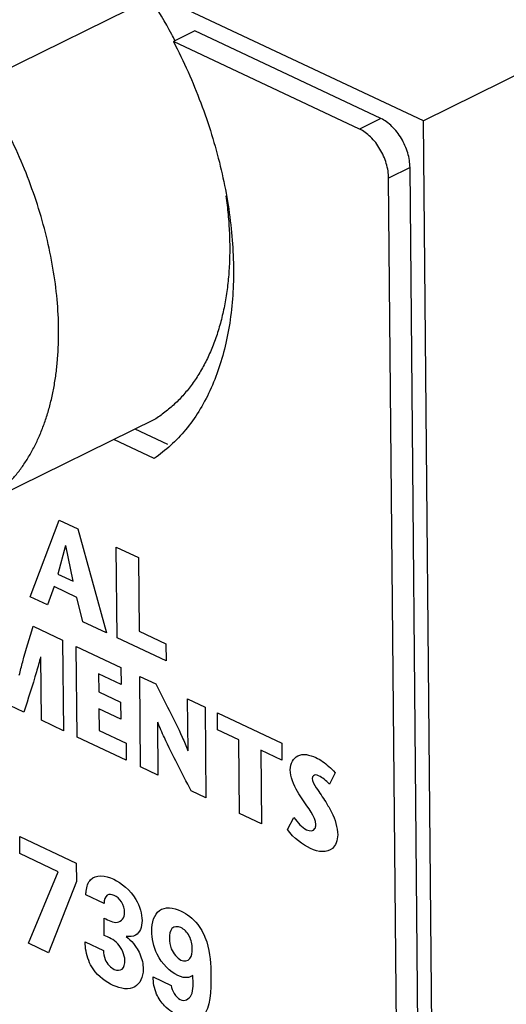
# Model space of a CAD drawing. Header units: inches. Extents: x 0 to 34, y 0 to 22.
# Tile 77 of 84: x 27.691 to 27.932, y 18.607 to 19.093. Entities that reach past the tile are written whole.
import ezdxf

# ---------------------------------------------------------------- set-up
doc = ezdxf.new("R2010")
doc.units = ezdxf.units.IN
doc.header["$LTSCALE"] = 1.87
doc.header["$MEASUREMENT"] = 0
doc.layers.get('0').update_dxf_attribs({"linetype": 'CONTINUOUS'})

msp = doc.modelspace()

# ---------------------------------------------------------------- linework, layer by layer
at = {"color": 7, "linetype": 'CONTINUOUS'}
for p, q in [((27.8906879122, 19.0432443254), (27.3311826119, 19.3062025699)), ((27.7559163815, 19.1035296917), (27.6714216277, 19.0619420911)), ((27.7777781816, 19.0875813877), (27.7672163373, 19.0823829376)), ((27.8697517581, 19.0443553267), (27.7777781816, 19.0875813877)), ((27.8591899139, 19.0391568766), (27.7672163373, 19.0823829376)), ((27.9646208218, 19.079633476), (27.8906879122, 19.0432443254)), ((27.8697517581, 19.0443553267), (27.8591899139, 19.0391568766)), ((27.9266092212, 15.1456848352), (27.8906879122, 19.0432443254)), ((27.8841139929, 19.0201480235), (27.8735521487, 19.0149495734)), ((27.916998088, 15.4521344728), (27.8841139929, 19.0201480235)), ((27.9064362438, 15.4469360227), (27.8735521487, 19.0149495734)), ((27.7578312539, 18.8957608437), (27.6733365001, 18.854173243)), ((27.7645482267, 18.8834389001), (27.7483058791, 18.8910725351)), ((27.7576527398, 18.8765173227), (27.7377440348, 18.885874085))]:
    msp.add_line(p, q, dxfattribs=at)
at = {"color": 40, "linetype": 'CONTINUOUS'}
for p, q in [((27.6964391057, 18.8082460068), (27.7107806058, 18.8460557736)), ((27.7107806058, 18.8460557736), (27.7199479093, 18.8417472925)), ((27.7199479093, 18.8417472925), (27.734131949, 18.7905309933)), ((27.7140021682, 18.8335908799), (27.7101624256, 18.8194839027)), ((27.7177706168, 18.8159081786), (27.7140978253, 18.8335459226)), ((27.7394483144, 18.7880323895), (27.7390360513, 18.8327640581)), ((27.7390360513, 18.8327640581), (27.7499764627, 18.8276222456)), ((27.7499764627, 18.8276222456), (27.7503115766, 18.7912614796)), ((27.7101624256, 18.8194839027), (27.7177706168, 18.8159081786)), ((27.7083589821, 18.8132746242), (27.704991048, 18.8042267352)), ((27.7195883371, 18.807997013), (27.7083589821, 18.8132746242)), ((27.704991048, 18.8042267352), (27.6964391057, 18.8082460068)), ((27.7225377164, 18.7959800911), (27.7195883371, 18.807997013)), ((27.734131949, 18.7905309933), (27.7225377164, 18.7959800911)), ((27.6980116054, 18.7937023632), (27.7125149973, 18.7868860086)), ((27.7503115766, 18.7912614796), (27.7635625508, 18.7850337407)), ((27.7125149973, 18.7868860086), (27.7129272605, 18.74215434)), ((27.7636397, 18.776662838), (27.7394483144, 18.7880323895)), ((27.7196873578, 18.738977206), (27.7192750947, 18.7837088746)), ((27.7192750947, 18.7837088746), (27.7412900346, 18.7733622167)), ((27.7635625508, 18.7850337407), (27.7636397, 18.776662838)), ((27.702005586, 18.7472873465), (27.70171693, 18.7786073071)), ((27.7412900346, 18.7733622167), (27.7413671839, 18.764991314)), ((27.7302926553, 18.7701961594), (27.7303739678, 18.7613735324)), ((27.7413671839, 18.764991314), (27.7302926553, 18.7701961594)), ((27.7510244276, 18.724249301), (27.7506121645, 18.7689809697)), ((27.7506121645, 18.7689809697), (27.7585290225, 18.7652601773)), ((27.7303739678, 18.7613735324), (27.7411792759, 18.7562952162)), ((27.7411792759, 18.7562952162), (27.7412564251, 18.7479243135)), ((27.7745012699, 18.7322403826), (27.7742651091, 18.7578644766)), ((27.7742651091, 18.7578644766), (27.7828742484, 18.7538183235)), ((27.6932998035, 18.7513789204), (27.6864046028, 18.7546195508)), ((27.7304511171, 18.7530026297), (27.73055062, 18.7422062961)), ((27.7412564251, 18.7479243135), (27.7304511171, 18.7530026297)), ((27.7828742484, 18.7538183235), (27.7832865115, 18.7090866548)), ((27.7129272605, 18.74215434), (27.702005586, 18.7472873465)), ((27.7890192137, 18.7425956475), (27.7889420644, 18.7509665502)), ((27.7889420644, 18.7509665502), (27.8207801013, 18.736003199)), ((27.73055062, 18.7422062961), (27.7438400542, 18.7359604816)), ((27.7593733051, 18.746418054), (27.75961483, 18.7202119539)), ((27.7994773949, 18.7376804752), (27.7890192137, 18.7425956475)), ((27.7439172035, 18.7275895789), (27.7196873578, 18.738977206)), ((27.7998125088, 18.7013197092), (27.7994773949, 18.7376804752)), ((27.7438400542, 18.7359604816), (27.7439172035, 18.7275895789)), ((27.8103980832, 18.7325479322), (27.8107331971, 18.6961871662)), ((27.8208572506, 18.7276322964), (27.8103980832, 18.7325479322)), ((27.8207801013, 18.736003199), (27.8208572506, 18.7276322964)), ((27.75961483, 18.7202119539), (27.7510244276, 18.724249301)), ((27.8470531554, 18.7214294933), (27.8443251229, 18.7157153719)), ((27.7832865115, 18.7090866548), (27.7759672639, 18.7125265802)), ((27.8107331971, 18.6961871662), (27.7998125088, 18.7013197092)), ((27.8235502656, 18.6934656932), (27.8267944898, 18.6993166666)), ((27.6913755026, 18.6814697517), (27.691297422, 18.689941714)), ((27.691297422, 18.689941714), (27.7192697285, 18.6767951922)), ((27.7103580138, 18.6725482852), (27.6913755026, 18.6814697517)), ((27.7192697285, 18.6767951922), (27.7193531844, 18.6677400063)), ((27.6956716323, 18.6372149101), (27.7103580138, 18.6725482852)), ((27.7193531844, 18.6677400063), (27.7055479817, 18.6325731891)), ((27.7330159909, 18.6568852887), (27.7239680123, 18.6611376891)), ((27.733041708, 18.6410973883), (27.7329629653, 18.6496411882)), ((27.7055479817, 18.6325731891), (27.6956716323, 18.6372149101)), ((27.7236502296, 18.6378748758), (27.7326410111, 18.6336493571)), ((27.7572116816, 18.620651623), (27.76614428, 18.6164534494))]:
    msp.add_line(p, q, dxfattribs=at)
at = {"color": 7, "linetype": 'CONTINUOUS'}
for centre, radius, start, end in [((27.5460060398, 18.9669211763), 0.2504480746, 28.3596985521, 33.0558607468), ((27.5436137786, 18.9655832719), 0.2531887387, 27.5766447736, 28.3689758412)]:
    msp.add_arc(centre, radius, start, end, dxfattribs=at)
for points, knots in [([(27.7672163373, 19.0823829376), (27.7697713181, 19.0774620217), (27.7745856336, 19.0674742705), (27.7808949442, 19.0521476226), (27.7862341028, 19.036604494), (27.7919138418, 19.016030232), (27.7955770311, 18.9954249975), (27.79698994, 18.9751773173), (27.7969178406, 18.9606864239), (27.7957178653, 18.9468081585), (27.7934096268, 18.9336659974), (27.7900094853, 18.9213765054), (27.7855385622, 18.9100507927), (27.78003865, 18.8997865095), (27.7735418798, 18.890685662), (27.7661192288, 18.8828400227), (27.7605474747, 18.8784533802), (27.7576527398, 18.8765173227)], [0, 0, 0, 0, 0.0746744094, 0.1492210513, 0.2231029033, 0.2958603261, 0.4365586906, 0.5039626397, 0.5690176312, 0.6315169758, 0.6913491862, 0.7484724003, 0.8029556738, 0.8550017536, 0.9049184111, 0.9530984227, 1, 1, 1, 1]), ([(27.6733365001, 18.854173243), (27.6748184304, 18.8550878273), (27.6777192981, 18.8570550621), (27.6818307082, 18.8603804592), (27.6857055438, 18.8640818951), (27.6893314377, 18.8681476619), (27.692698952, 18.8725655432), (27.695798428, 18.8773232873), (27.6986222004, 18.8824067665), (27.7011617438, 18.8878017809), (27.7034103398, 18.8934927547), (27.7053621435, 18.8994635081), (27.7070112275, 18.9056973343), (27.7083539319, 18.9121764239), (27.7093858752, 18.9188827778), (27.710355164, 18.9282076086), (27.710750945, 18.9403262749), (27.7099592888, 18.9552876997), (27.7079162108, 18.9706672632), (27.7046450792, 18.986292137), (27.7001828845, 19.0019878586), (27.6945797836, 19.0175779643), (27.6878989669, 19.0328886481), (27.6802154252, 19.0477459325), (27.6744519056, 19.0572885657), (27.6714216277, 19.0619420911)], [0, 0, 0, 0, 0.0229743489, 0.0461750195, 0.0696857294, 0.0935907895, 0.1179721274, 0.1429019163, 0.1684383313, 0.1946293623, 0.2215124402, 0.2491147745, 0.2774544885, 0.3065389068, 0.3363678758, 0.3669324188, 0.4301809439, 0.4960951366, 0.5643780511, 0.634660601, 0.7065171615, 0.7794818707, 0.8530545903, 0.9267379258, 1, 1, 1, 1]), ([(27.8841139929, 19.0201480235), (27.8841031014, 19.0213297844), (27.883875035, 19.0237691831), (27.8827412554, 19.0286898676), (27.8801484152, 19.0345886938), (27.8762820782, 19.0396452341), (27.8726441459, 19.0427334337), (27.8707193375, 19.0439005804), (27.8697517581, 19.0443553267)], [0, 0, 0, 0, 0.1206409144, 0.2490015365, 0.5143435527, 0.771715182, 0.8908634, 1, 1, 1, 1]), ([(27.8735521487, 19.0149495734), (27.8735412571, 19.0161313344), (27.8733131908, 19.018570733), (27.8721794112, 19.0234914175), (27.869586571, 19.0293902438), (27.8657202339, 19.034446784), (27.8620823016, 19.0375349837), (27.8601574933, 19.0387021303), (27.8591899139, 19.0391568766)], [0, 0, 0, 0, 0.1206409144, 0.2490015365, 0.5143435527, 0.771715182, 0.8908634, 1, 1, 1, 1]), ([(27.7931662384, 19.0061449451), (27.7935973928, 19.0030816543), (27.7943133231, 18.9969988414), (27.7949441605, 18.987936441), (27.7951184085, 18.9790624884), (27.7948357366, 18.9704133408), (27.7940965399, 18.9620241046), (27.7929043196, 18.953928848), (27.7912628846, 18.9461605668), (27.7891794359, 18.938750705), (27.7866610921, 18.9317296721), (27.7837184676, 18.9251258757), (27.7803619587, 18.918967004), (27.7766058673, 18.9132780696), (27.7724637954, 18.9080834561), (27.7679523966, 18.9034044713), (27.7630905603, 18.8992633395), (27.7596141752, 18.8968611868), (27.7578312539, 18.8957608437)], [0, 0, 0, 0, 0.0758573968, 0.1501260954, 0.2226786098, 0.2934080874, 0.3622291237, 0.4290830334, 0.4939377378, 0.55679415, 0.6176856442, 0.6766853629, 0.7339032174, 0.7894903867, 0.8436395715, 0.8965938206, 0.9486239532, 1, 1, 1, 1])]:
    msp.add_open_spline(points, degree=3, knots=knots, dxfattribs=at)
at = {"color": 40, "linetype": 'CONTINUOUS'}
for points, knots in [([(27.6911187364, 18.7695230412), (27.6916552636, 18.7717778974), (27.6937449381, 18.7800166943), (27.696231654, 18.78791604), (27.6980116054, 18.7937023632)], [0, 0, 0, 0, 0.2708413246, 1, 1, 1, 1]), ([(27.7016015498, 18.7786615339), (27.7009522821, 18.7761494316), (27.6984149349, 18.7668527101), (27.6954721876, 18.7579096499), (27.6932998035, 18.7513789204)], [0, 0, 0, 0, 0.2675840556, 1, 1, 1, 1]), ([(27.7585290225, 18.7652601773), (27.7629718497, 18.7565767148), (27.7686249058, 18.7457577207), (27.7735777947, 18.7345713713), (27.7744046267, 18.7322858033)], [0, 0, 0, 0, 0.7990151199, 1, 1, 1, 1]), ([(27.7759672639, 18.7125265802), (27.771476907, 18.7212222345), (27.7655988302, 18.7323301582), (27.7604764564, 18.7438079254), (27.7594699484, 18.7463726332)], [0, 0, 0, 0, 0.7794239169, 1, 1, 1, 1]), ([(27.8249861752, 18.7228270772), (27.8249558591, 18.7261164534), (27.8283746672, 18.7315963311), (27.8344509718, 18.7303479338), (27.8375484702, 18.7288921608)], [0, 0, 0, 0, 0.4623941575, 1, 1, 1, 1]), ([(27.8375484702, 18.7288921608), (27.8386381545, 18.7283800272), (27.8419102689, 18.7264760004), (27.845184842, 18.7237505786), (27.8470531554, 18.7214294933)], [0, 0, 0, 0, 0.3317313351, 1, 1, 1, 1]), ([(27.8311059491, 18.708052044), (27.8302400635, 18.7093820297), (27.8272477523, 18.7137343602), (27.8250171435, 18.7194669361), (27.8249861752, 18.7228270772)], [0, 0, 0, 0, 0.2951602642, 1, 1, 1, 1]), ([(27.8389746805, 18.7198872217), (27.8385062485, 18.720107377), (27.8371485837, 18.7206700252), (27.8357915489, 18.7197658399), (27.8358018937, 18.7186434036)], [0, 0, 0, 0, 0.3400536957, 1, 1, 1, 1]), ([(27.8358018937, 18.7186434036), (27.8358155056, 18.7171664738), (27.8385367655, 18.7127217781), (27.8409512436, 18.7093826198), (27.8424495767, 18.706995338)], [0, 0, 0, 0, 0.372142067, 1, 1, 1, 1]), ([(27.8424495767, 18.706995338), (27.8434728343, 18.705351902), (27.8465214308, 18.7003729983), (27.8483381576, 18.6942933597), (27.8483700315, 18.6908349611)], [0, 0, 0, 0, 0.3309292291, 1, 1, 1, 1]), ([(27.8330448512, 18.6932780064), (27.8345847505, 18.6925542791), (27.8371481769, 18.6925317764), (27.8375538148, 18.6950726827), (27.8375470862, 18.69580276)], [0, 0, 0, 0, 0.7225474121, 1, 1, 1, 1]), ([(27.8483700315, 18.6908349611), (27.8483968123, 18.6879291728), (27.8457177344, 18.6813807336), (27.8388515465, 18.6822021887), (27.8349898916, 18.6840171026)], [0, 0, 0, 0, 0.378668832, 1, 1, 1, 1]), ([(27.7377336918, 18.6688448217), (27.7415949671, 18.6670300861), (27.7488476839, 18.6613512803), (27.7517285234, 18.651688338), (27.7517584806, 18.6484378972)], [0, 0, 0, 0, 0.5946008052, 1, 1, 1, 1]), ([(27.7239680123, 18.6611376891), (27.7240098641, 18.6617360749), (27.7241856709, 18.6646780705), (27.7250821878, 18.6673100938), (27.7263106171, 18.6686138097)], [0, 0, 0, 0, 0.2037789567, 1, 1, 1, 1]), ([(27.7379848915, 18.6608721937), (27.7367516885, 18.6614517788), (27.7339624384, 18.6616434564), (27.7330002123, 18.6585973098), (27.7330159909, 18.6568852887)], [0, 0, 0, 0, 0.4707213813, 1, 1, 1, 1]), ([(27.7431253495, 18.6524237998), (27.7431102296, 18.6540643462), (27.7420239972, 18.6580077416), (27.7392340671, 18.6602851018), (27.7379848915, 18.6608721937)], [0, 0, 0, 0, 0.5154287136, 1, 1, 1, 1]), ([(27.7565327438, 18.6432869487), (27.7564932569, 18.6475713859), (27.7592651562, 18.6558579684), (27.7671868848, 18.6549319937), (27.7709884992, 18.6531452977)], [0, 0, 0, 0, 0.477203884, 1, 1, 1, 1]), ([(27.7329629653, 18.6496411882), (27.7352045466, 18.6486644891), (27.7398326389, 18.6459612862), (27.743149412, 18.6498129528), (27.7431253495, 18.6524237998)], [0, 0, 0, 0, 0.514751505, 1, 1, 1, 1]), ([(27.7709884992, 18.6531452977), (27.7738386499, 18.651805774), (27.779357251, 18.6478757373), (27.7853936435, 18.6352454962), (27.7857159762, 18.626702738), (27.7857641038, 18.6214807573)], [0, 0, 0, 0, 0.3039303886, 0.548988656, 1, 1, 1, 1]), ([(27.7517584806, 18.6484378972), (27.7517880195, 18.6452328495), (27.7497278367, 18.6405378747), (27.74559062, 18.6404460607), (27.7439390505, 18.6406286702)], [0, 0, 0, 0, 0.6006366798, 1, 1, 1, 1]), ([(27.7709442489, 18.6449490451), (27.7693095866, 18.6457173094), (27.7658860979, 18.6454606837), (27.76526529, 18.6415117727), (27.7652827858, 18.6396134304)], [0, 0, 0, 0, 0.5153117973, 1, 1, 1, 1]), ([(27.7765143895, 18.6346245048), (27.7764965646, 18.6365585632), (27.77576825, 18.6410483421), (27.7724349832, 18.6442484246), (27.7709442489, 18.6449490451)], [0, 0, 0, 0, 0.5123826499, 1, 1, 1, 1]), ([(27.7432812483, 18.6287965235), (27.7432571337, 18.6314130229), (27.7399997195, 18.6385450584), (27.7352910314, 18.6400402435), (27.733041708, 18.6410973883)], [0, 0, 0, 0, 0.4851036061, 1, 1, 1, 1]), ([(27.7439390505, 18.6406286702), (27.7451638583, 18.6395749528), (27.7469282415, 18.6379165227), (27.7484334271, 18.6358431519), (27.7488741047, 18.6351839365)], [0, 0, 0, 0, 0.6917458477, 1, 1, 1, 1]), ([(27.7693975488, 18.6213230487), (27.7656774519, 18.6230714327), (27.7583487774, 18.6301652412), (27.7565657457, 18.6397061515), (27.7565327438, 18.6432869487)], [0, 0, 0, 0, 0.5619242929, 1, 1, 1, 1]), ([(27.7652827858, 18.6396134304), (27.7652975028, 18.6380165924), (27.765747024, 18.6337879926), (27.7691016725, 18.6298209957), (27.7709138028, 18.6289693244)], [0, 0, 0, 0, 0.4164682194, 1, 1, 1, 1]), ([(27.7275413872, 18.6245630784), (27.726687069, 18.6258205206), (27.7243697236, 18.630205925), (27.7236769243, 18.6349784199), (27.7236502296, 18.6378748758)], [0, 0, 0, 0, 0.3184215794, 1, 1, 1, 1]), ([(27.7488741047, 18.6351839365), (27.7495414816, 18.6341900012), (27.7514911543, 18.6307701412), (27.7523071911, 18.6268285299), (27.7523288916, 18.6244739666)], [0, 0, 0, 0, 0.3113305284, 1, 1, 1, 1]), ([(27.7326410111, 18.6336493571), (27.7327026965, 18.6322511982), (27.7331886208, 18.628381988), (27.7363514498, 18.6251456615), (27.7380238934, 18.6243596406)], [0, 0, 0, 0, 0.3999710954, 1, 1, 1, 1]), ([(27.7709138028, 18.6289693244), (27.7725899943, 18.6281815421), (27.7760091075, 18.628715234), (27.7765318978, 18.6327248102), (27.7765143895, 18.6346245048)], [0, 0, 0, 0, 0.5213974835, 1, 1, 1, 1]), ([(27.7380238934, 18.6243596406), (27.739431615, 18.6236980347), (27.7424653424, 18.6236701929), (27.7432973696, 18.6270473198), (27.7432812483, 18.6287965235)], [0, 0, 0, 0, 0.4984057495, 1, 1, 1, 1]), ([(27.7523288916, 18.6244739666), (27.7523656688, 18.6204835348), (27.7487046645, 18.6134099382), (27.7412562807, 18.6147010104), (27.7375075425, 18.6164628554)], [0, 0, 0, 0, 0.4629851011, 1, 1, 1, 1]), ([(27.7701095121, 18.6012835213), (27.7676503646, 18.60243928), (27.763365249, 18.6050358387), (27.7581007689, 18.6125632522), (27.7572362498, 18.6179859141), (27.7572116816, 18.620651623)], [0, 0, 0, 0, 0.3909642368, 0.6567495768, 1, 1, 1, 1]), ([(27.7768146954, 18.6213237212), (27.776161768, 18.6209002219), (27.774009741, 18.6198760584), (27.7712127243, 18.6204699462), (27.7693975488, 18.6213230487)], [0, 0, 0, 0, 0.3284489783, 1, 1, 1, 1]), ([(27.7857641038, 18.6214807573), (27.7858332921, 18.6139736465), (27.7857467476, 18.5988668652), (27.7743092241, 18.5993097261), (27.7701095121, 18.6012835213)], [0, 0, 0, 0, 0.5914646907, 1, 1, 1, 1]), ([(27.7705044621, 18.6094616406), (27.7727790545, 18.6083926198), (27.777665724, 18.6110022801), (27.7769312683, 18.617908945), (27.7768146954, 18.6213237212)], [0, 0, 0, 0, 0.4540908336, 1, 1, 1, 1])]:
    msp.add_open_spline(points, degree=3, knots=knots, dxfattribs=at)
for points in [[(27.8443251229, 18.7157153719), (27.842745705, 18.7176265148), (27.8408089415, 18.7190251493), (27.8389746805, 18.7198872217)], [(27.8375470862, 18.69580276), (27.837509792, 18.6998492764), (27.8335941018, 18.7042254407), (27.8311059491, 18.708052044)], [(27.8267944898, 18.6993166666), (27.8285923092, 18.696808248), (27.830806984, 18.694329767), (27.8330448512, 18.6932780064)], [(27.8349898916, 18.6840171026), (27.8310321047, 18.6858771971), (27.8266669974, 18.6889584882), (27.8235502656, 18.6934656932)], [(27.7263106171, 18.6686138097), (27.7288860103, 18.6713132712), (27.7336183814, 18.6707789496), (27.7377336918, 18.6688448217)], [(27.7375075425, 18.6164628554), (27.7340689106, 18.6180789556), (27.7302522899, 18.6206503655), (27.7275413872, 18.6245630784)], [(27.76614428, 18.6164534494), (27.766352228, 18.6139499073), (27.7685386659, 18.6103855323), (27.7705044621, 18.6094616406)]]:
    msp.add_open_spline(points, degree=3, dxfattribs=at)

doc.saveas('drawing.dxf')
